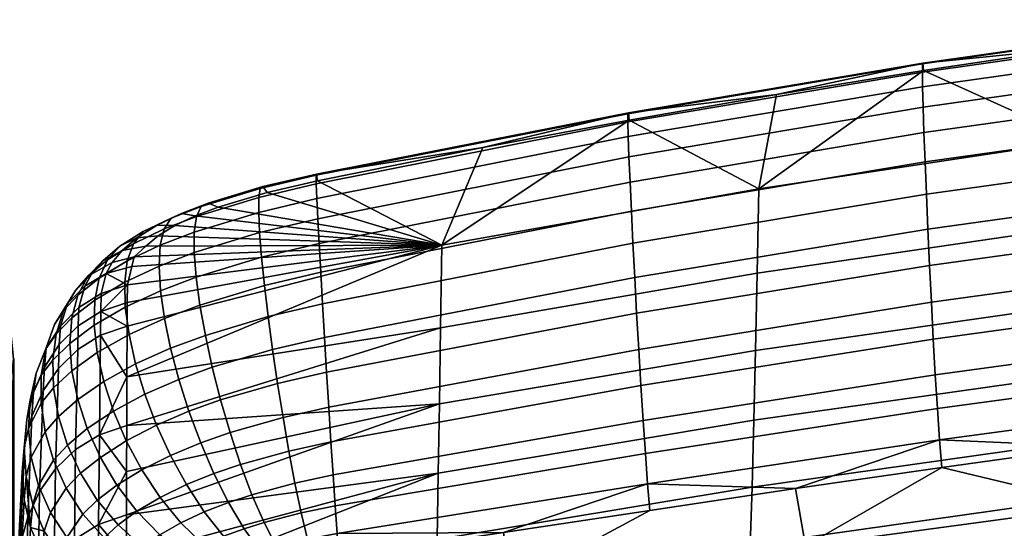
# Model space of a CAD drawing. Header units: millimetres. Extents: x -290 to 290, y -292 to 272.
# Tile 18 of 36: x -226 to -145, y 222 to 264. Entities that reach past the tile are written whole.
import ezdxf

# ---------------------------------------------------------------- set-up
doc = ezdxf.new("R2010")
doc.units = ezdxf.units.MM
for name, color, linetype in [('nozky', 250, 'Continuous'), ('operadlo', 7, 'Continuous'), ('podnoz', 7, 'Continuous')]:
    doc.layers.add(name, color=color, linetype=linetype)

msp = doc.modelspace()

# ---------------------------------------------------------------- meshes
at = {"layer": 'nozky'}
mesh = msp.add_polyface(dxfattribs=at)
corners = [(-237, 225.427), (-237, 225.082, 3), (-239.164, 225.298, 3), (-239.164, 225.644), (-241.223, 225.93, 3), (-234.836, 225.298, 3), (-234.836, 225.644), (-232.777, 225.93, 3), (-230.882, 226.953, 3), (-232.777, 226.276), (-243.118, 226.953, 3), (-241.223, 226.276), (-243.118, 227.298), (-230.882, 227.298), (-241.223, 226.276), (-234.836, 225.644), (-239.164, 225.644), (-237, 225.427), (-243.118, 227.298), (-232.777, 226.276), (-196.793, -226.481), (-196.793, -226.481, 3), (-195.772, -228.451, 3), (-195.772, -228.451), (-199.981, -223.293), (-199.981, -223.293, 3), (-198.222, -224.722, 3), (-198.222, -224.722), (-203.999, -221.684), (-203.999, -221.684, 3), (-201.951, -222.272, 3), (-201.951, -222.272), (-208.002, -221.684), (-208.002, -221.684, 3), (-206, -221.5, 3), (-206, -221.5), (-212.019, -223.293), (-212.019, -223.293, 3), (-210.049, -222.272, 3), (-210.049, -222.272), (-215.207, -226.481), (-215.207, -226.481, 3), (-213.778, -224.722, 3), (-213.778, -224.722), (-216.228, -228.451), (-216.228, -228.451, 3), (-215.207, -226.481), (-216.816, -230.498), (-216.228, -228.451), (-210.049, -222.272), (-213.778, -224.722), (-201.951, -222.272), (-212.019, -223.293), (-208.002, -221.684), (-203.999, -221.684), (-206, -221.5), (-199.981, -223.293), (-198.222, -224.722), (-195.772, -228.451), (-195.184, -230.498), (-196.793, -226.481)]
mesh.append_faces([[corners[k] for k in face] for face in [(0, 1, 2, 2), (3, 2, 4, 4), (0, 5, 1, 1), (6, 7, 5, 5), (8, 7, 9, 9), (4, 10, 11, 11), (2, 3, 0, 0), (12, 11, 10, 10), (3, 4, 11, 11), (7, 6, 9, 9), (8, 9, 13, 13), (5, 0, 6, 6), (14, 15, 16, 16), (16, 15, 17, 17), (18, 19, 14, 14), (19, 15, 14, 14), (20, 21, 22, 23), (24, 25, 26, 27), (28, 29, 30, 31), (31, 30, 25, 24), (27, 26, 21, 20), (32, 33, 34, 35), (36, 37, 38, 39), (39, 38, 33, 32), (40, 41, 42, 43), (44, 45, 41, 40), (43, 42, 37, 36), (35, 34, 29, 28), (46, 47, 48, 48), (49, 46, 50, 50), (49, 51, 46, 46), (49, 50, 52, 52), (51, 49, 53, 53), (54, 53, 55, 55), (51, 56, 57, 57), (57, 58, 51, 51), (58, 59, 51, 51), (60, 58, 57, 57), (54, 51, 53, 53)]])
at = {"layer": 'operadlo'}
mesh = msp.add_polyface(dxfattribs=at)
corners = [(-136.694, 219.612, 775.72), (-136.623, 224.085, 785.197), (-160.956, 220.824, 786.114), (-161.021, 216.489, 776.81), (-136.765, 215.596, 766.154), (-161.085, 212.58, 767.423), (-137.356, 228.961, 794.599), (-149.767, 227.244, 794.972), (-124.938, 230.574, 794.252), (-151.352, 260.366, 803.66), (-126.292, 263.927, 803.049), (-126.262, 263.999, 800.883), (-151.317, 260.434, 801.488), (-151.357, 259.694, 805.532), (-126.299, 263.248, 804.912), (-151.336, 258.486, 807.087), (-126.284, 262.03, 806.457), (-151.29, 256.81, 808.308), (-126.249, 260.342, 807.667), (-151.222, 254.737, 809.179), (-126.195, 258.253, 808.527), (-151.134, 252.334, 809.683), (-126.123, 255.834, 809.019), (-151.028, 249.67, 809.803), (-126.035, 253.153, 809.128), (-150.905, 246.815, 809.524), (-125.933, 250.278, 808.838), (-150.768, 243.837, 808.828), (-125.817, 247.281, 808.131), (-150.619, 240.805, 807.699), (-125.691, 244.228, 806.993), (-150.46, 237.787, 806.119), (-125.554, 241.191, 805.406), (-150.294, 234.854, 804.074), (-125.409, 238.238, 803.355), (-150.121, 232.073, 801.545), (-125.257, 235.438, 800.823), (-149.945, 229.513, 798.516), (-125.1, 232.86, 797.794), (-126.206, 263.393, 798.431), (-138.745, 261.69, 798.718), (-151.253, 259.828, 799.032), (-138.715, 247.03, 756.152), (-164.918, 243.191, 757.739), (-164.779, 250.127, 778.677), (-138.559, 254.077, 777.544), (-138.872, 240.608, 734.561), (-165.057, 236.852, 736.61), (-139.029, 234.817, 712.794), (-165.196, 231.115, 715.311), (-139.197, 229.318, 689.281), (-165.345, 225.641, 692.306), (-113.159, 223.627, 638.447), (-139.534, 220.538, 641.807), (-139.365, 224.557, 665.612), (-112.994, 227.61, 662.679), (-113.323, 220.419, 614.1), (-139.702, 217.265, 617.887), (-113.477, 218.128, 591.305), (-139.859, 214.888, 595.491), (-113.631, 216.514, 568.453), (-140.016, 213.164, 573.036), (-112.205, 257.343, 776.606)]
mesh.append_faces([[corners[k] for k in face] for face in [(0, 1, 2, 3), (4, 0, 3, 5), (1, 6, 7, 7), (1, 7, 2, 2), (8, 6, 1, 1), (9, 10, 11, 12), (13, 14, 10, 9), (15, 16, 14, 13), (17, 18, 16, 15), (19, 20, 18, 17), (21, 22, 20, 19), (23, 24, 22, 21), (25, 26, 24, 23), (27, 28, 26, 25), (29, 30, 28, 27), (31, 32, 30, 29), (33, 34, 32, 31), (35, 36, 34, 33), (37, 38, 36, 35), (11, 39, 40, 40), (41, 12, 40, 40), (12, 11, 40, 40), (37, 6, 38, 38), (38, 6, 8, 8), (37, 7, 6, 6), (42, 43, 44, 45), (46, 47, 43, 42), (48, 49, 47, 46), (50, 51, 49, 48), (52, 53, 54, 55), (56, 57, 53, 52), (58, 59, 57, 56), (60, 61, 59, 58), (40, 45, 41, 41), (39, 45, 40, 40), (39, 62, 45, 45), (45, 44, 41, 41)]])
mesh = msp.add_polyface(dxfattribs=at)
corners = [(-175.546, 256.277, 804.304), (-151.352, 260.366, 803.66), (-151.317, 260.434, 801.488), (-175.509, 256.351, 802.148), (-175.548, 255.604, 806.165), (-151.357, 259.694, 805.532), (-175.517, 254.4, 807.716), (-151.336, 258.486, 807.087), (-175.457, 252.734, 808.938), (-151.29, 256.81, 808.308), (-175.372, 250.677, 809.814), (-151.222, 254.737, 809.179), (-175.263, 248.296, 810.328), (-151.134, 252.334, 809.683), (-175.134, 245.661, 810.461), (-151.028, 249.67, 809.803), (-174.988, 242.842, 810.196), (-150.905, 246.815, 809.524), (-174.828, 239.906, 809.516), (-150.768, 243.837, 808.828), (-174.658, 236.923, 808.404), (-150.619, 240.805, 807.699), (-174.479, 233.963, 806.843), (-150.46, 237.787, 806.119), (-174.297, 231.094, 804.814), (-150.294, 234.854, 804.074), (-201.152, 251.229, 805.01), (-201.118, 251.329, 802.913), (-201.144, 250.539, 806.829), (-201.099, 249.327, 808.35), (-201.021, 247.664, 809.556), (-200.915, 245.622, 810.427), (-200.785, 243.271, 810.945), (-200.636, 240.682, 811.091), (-200.472, 237.925, 810.847), (-200.299, 235.071, 810.194), (-200.12, 232.191, 809.114), (-199.939, 229.355, 807.588), (-163.351, 257.869, 799.362), (-175.433, 255.757, 799.717), (-187.457, 253.502, 800.097), (-201.039, 250.766, 800.556), (-151.253, 259.828, 799.032), (-164.918, 243.191, 757.739), (-190.933, 238.696, 759.593), (-190.838, 245.5, 780.002), (-164.779, 250.127, 778.677), (-165.057, 236.852, 736.61), (-191.028, 232.456, 739.003), (-165.196, 231.115, 715.311), (-191.124, 226.785, 718.25)]
mesh.append_faces([[corners[k] for k in face] for face in [(0, 1, 2, 3), (4, 5, 1, 0), (6, 7, 5, 4), (8, 9, 7, 6), (10, 11, 9, 8), (12, 13, 11, 10), (14, 15, 13, 12), (16, 17, 15, 14), (18, 19, 17, 16), (20, 21, 19, 18), (22, 23, 21, 20), (24, 25, 23, 22), (26, 0, 3, 27), (28, 4, 0, 26), (29, 6, 4, 28), (30, 8, 6, 29), (31, 10, 8, 30), (32, 12, 10, 31), (33, 14, 12, 32), (34, 16, 14, 33), (35, 18, 16, 34), (36, 20, 18, 35), (37, 22, 20, 36), (2, 38, 3, 3), (3, 38, 39, 39), (3, 39, 40, 40), (27, 3, 40, 40), (41, 27, 40, 40), (42, 38, 2, 2), (43, 44, 45, 46), (47, 48, 44, 43), (49, 50, 48, 47), (40, 45, 41, 41), (46, 38, 42, 42), (39, 46, 45, 45), (39, 38, 46, 46), (45, 40, 39, 39)]])
mesh = msp.add_polyface(dxfattribs=at)
corners = [(-205.755, 250.143, 804.869), (-201.152, 251.229, 805.01), (-201.118, 251.329, 802.913), (-205.532, 250.298, 802.809), (-205.868, 249.416, 806.657), (-201.144, 250.539, 806.829), (-205.881, 248.186, 808.155), (-201.099, 249.327, 808.35), (-205.802, 246.522, 809.342), (-201.021, 247.664, 809.556), (-205.639, 244.495, 810.202), (-200.915, 245.622, 810.427), (-205.402, 242.174, 810.714), (-200.785, 243.271, 810.945), (-210.607, 248.671, 803.932), (-210.024, 248.947, 801.973), (-210.984, 247.857, 805.647), (-211.169, 246.573, 807.097), (-211.176, 244.887, 808.262), (-211.018, 242.867, 809.121), (-213.06, 247.716, 802.93), (-212.218, 248.098, 801.087), (-213.638, 246.824, 804.562), (-213.967, 245.49, 805.961), (-214.063, 243.778, 807.103), (-213.942, 241.754, 807.966), (-215.36, 246.604, 801.427), (-214.23, 247.127, 799.774), (-216.168, 245.607, 802.923), (-216.672, 244.2, 804.236), (-216.889, 242.448, 805.339), (-217.281, 245.399, 799.444), (-215.891, 246.083, 798.047), (-215.147, 245.408, 794.933), (-190.838, 245.5, 780.002), (-216.109, 244.533, 793.198), (-201.039, 250.766, 800.556), (-205.191, 249.81, 800.495), (-209.222, 248.619, 799.791), (-216.683, 240.796, 783.198), (-216.666, 242.231, 787.219), (-212.761, 247.115, 797.993), (-211.094, 247.907, 799.057), (-214.127, 246.269, 796.594), (-216.296, 243.754, 791.184), (-217.105, 245.045, 796.045), (-217.909, 244.069, 793.931)]
mesh.append_faces([[corners[k] for k in face] for face in [(0, 1, 2, 3), (4, 5, 1, 0), (6, 7, 5, 4), (8, 9, 7, 6), (10, 11, 9, 8), (12, 13, 11, 10), (14, 0, 3, 15), (16, 4, 0, 14), (17, 6, 4, 16), (18, 8, 6, 17), (19, 10, 8, 18), (20, 14, 15, 21), (22, 16, 14, 20), (23, 17, 16, 22), (24, 18, 17, 23), (25, 19, 18, 24), (26, 20, 21, 27), (28, 22, 20, 26), (29, 23, 22, 28), (30, 24, 23, 29), (31, 26, 27, 32), (33, 34, 35, 35), (2, 36, 37, 3), (38, 15, 3, 37), (34, 39, 40, 40), (41, 42, 34, 34), (38, 34, 42, 42), (37, 34, 38, 38), (36, 34, 37, 37), (33, 43, 34, 34), (44, 34, 40, 40), (43, 41, 34, 34), (44, 35, 34, 34), (21, 15, 38, 42), (27, 21, 42, 41), (32, 27, 41, 43), (33, 45, 32, 43), (46, 45, 33, 35)]])
mesh = msp.add_polyface(dxfattribs=at)
corners = [(-218.311, 244.28, 800.754), (-216.168, 245.607, 802.923), (-215.36, 246.604, 801.427), (-217.281, 245.399, 799.444), (-218.996, 242.786, 801.946), (-216.672, 244.2, 804.236), (-219.354, 240.98, 802.988), (-216.889, 242.448, 805.339), (-219.399, 238.924, 803.847), (-216.836, 240.414, 806.205), (-219.147, 236.679, 804.491), (-216.53, 238.161, 806.806), (-218.682, 244.214, 797.173), (-215.891, 246.083, 798.047), (-217.105, 245.045, 796.045), (-219.888, 242.976, 798.28), (-220.735, 241.392, 799.332), (-221.234, 239.524, 800.293), (-220.735, 241.392, 799.332), (-221.395, 237.434, 801.128), (-221.23, 235.183, 801.802), (-219.603, 243.119, 794.823), (-217.909, 244.069, 793.931), (-220.934, 241.781, 795.744), (-221.908, 240.116, 796.66), (-222.53, 238.187, 797.534), (-221.234, 239.524, 800.293), (-222.805, 236.056, 798.33), (-221.395, 237.434, 801.128), (-220.169, 242.125, 792.494), (-218.406, 243.162, 791.79), (-221.584, 240.709, 793.263), (-222.651, 238.977, 794.062), (-223.369, 236.994, 794.855), (-220.642, 240.372, 787.984), (-218.812, 241.52, 787.531), (-222.15, 238.854, 788.546), (-223.326, 237.034, 789.187), (-220.706, 238.884, 783.86), (-218.844, 240.06, 783.456), (-222.258, 237.338, 784.382), (-223.488, 235.49, 784.997), (-220.751, 236.917, 778.264), (-218.868, 238.098, 777.848), (-222.327, 235.369, 778.811), (-216.109, 244.533, 793.198), (-216.666, 242.231, 787.219), (-216.296, 243.754, 791.184), (-216.683, 240.796, 783.198), (-216.689, 238.839, 777.587), (-216.703, 234.675, 765.169)]
mesh.append_faces([[corners[k] for k in face] for face in [(0, 1, 2, 3), (4, 5, 1, 0), (6, 7, 5, 4), (8, 9, 7, 6), (10, 11, 9, 8), (12, 3, 13, 14), (15, 0, 3, 12), (16, 4, 0, 15), (17, 6, 4, 18), (19, 8, 6, 17), (20, 10, 8, 19), (21, 12, 14, 22), (23, 15, 12, 21), (24, 16, 15, 23), (25, 26, 16, 24), (27, 28, 26, 25), (29, 21, 22, 30), (31, 23, 21, 29), (32, 24, 23, 31), (33, 25, 24, 32), (34, 29, 30, 35), (36, 31, 29, 34), (37, 32, 31, 36), (38, 34, 35, 39), (40, 36, 34, 38), (41, 37, 36, 40), (42, 38, 39, 43), (44, 40, 38, 42), (22, 45, 30, 30), (35, 30, 46, 46), (45, 47, 30, 30), (35, 46, 39, 39), (48, 49, 39, 39), (46, 48, 39, 39), (39, 49, 43, 43), (50, 43, 49, 49), (46, 30, 47, 47)]])
mesh = msp.add_polyface(dxfattribs=at)
corners = [(-205.099, 239.628, 810.861), (-200.636, 240.682, 811.091), (-200.785, 243.271, 810.945), (-205.402, 242.174, 810.714), (-204.739, 236.927, 810.624), (-200.472, 237.925, 810.847), (-204.33, 234.14, 809.984), (-200.299, 235.071, 810.194), (-203.881, 231.338, 808.923), (-200.12, 232.191, 809.114), (-203.401, 228.589, 807.421), (-199.939, 229.355, 807.588), (-202.898, 225.964, 805.46), (-199.762, 226.635, 805.597), (-210.708, 240.579, 809.655), (-205.639, 244.495, 810.202), (-211.018, 242.867, 809.121), (-210.261, 238.091, 809.841), (-209.69, 235.47, 809.661), (-209.007, 232.785, 809.093), (-208.228, 230.102, 808.117), (-207.365, 227.488, 806.713), (-206.431, 225.012, 804.859), (-213.62, 239.485, 808.527), (-213.942, 241.754, 807.966), (-213.114, 237.034, 808.762), (-212.438, 234.469, 808.649), (-211.609, 231.855, 808.164), (-210.643, 229.258, 807.285), (-209.556, 226.742, 805.987), (-216.836, 240.414, 806.205), (-214.063, 243.778, 807.103), (-216.889, 242.448, 805.339), (-216.53, 238.161, 806.806), (-215.989, 235.752, 807.115), (-215.229, 233.252, 807.105), (-214.268, 230.723, 806.749), (-213.123, 228.23, 806.019), (-211.812, 225.835, 804.89), (-216.767, 229.429, 804.818), (-217.816, 231.87, 805.009), (-215.485, 227.047, 804.285), (-213.984, 224.785, 803.378), (-216.716, 230.696, 752.612), (-216.703, 234.675, 765.169), (-190.933, 238.696, 759.593), (-216.683, 240.796, 783.198), (-190.838, 245.5, 780.002), (-216.689, 238.839, 777.587), (-191.028, 232.456, 739.003), (-216.729, 226.916, 739.96), (-216.743, 223.352, 727.256), (-191.124, 226.785, 718.25)]
mesh.append_faces([[corners[k] for k in face] for face in [(0, 1, 2, 3), (4, 5, 1, 0), (6, 7, 5, 4), (8, 9, 7, 6), (10, 11, 9, 8), (12, 13, 11, 10), (14, 3, 15, 16), (17, 0, 3, 14), (18, 4, 0, 17), (19, 6, 4, 18), (20, 8, 6, 19), (21, 10, 8, 20), (22, 12, 10, 21), (23, 14, 16, 24), (25, 17, 14, 23), (26, 18, 17, 25), (27, 19, 18, 26), (28, 20, 19, 27), (29, 21, 20, 28), (30, 24, 31, 32), (33, 23, 24, 30), (34, 25, 23, 33), (35, 26, 25, 34), (36, 27, 26, 35), (37, 28, 27, 36), (38, 29, 28, 37), (39, 36, 35, 40), (41, 37, 36, 39), (42, 38, 37, 41), (43, 44, 45, 45), (46, 47, 48, 48), (44, 48, 47, 47), (49, 50, 43, 43), (49, 51, 50, 50), (47, 45, 44, 44), (49, 52, 51, 51), (45, 49, 43, 43)]])
mesh = msp.add_polyface(dxfattribs=at)
corners = [(-218.614, 234.307, 804.889), (-215.989, 235.752, 807.115), (-216.53, 238.161, 806.806), (-219.147, 236.679, 804.491), (-217.816, 231.87, 805.009), (-215.229, 233.252, 807.105), (-220.75, 232.832, 802.28), (-221.23, 235.183, 801.802), (-219.966, 230.442, 802.526), (-218.888, 228.075, 802.505), (-216.767, 229.429, 804.818), (-217.528, 225.793, 802.181), (-215.485, 227.047, 804.285), (-222.737, 233.786, 799.013), (-221.23, 235.183, 801.802), (-221.395, 237.434, 801.128), (-222.805, 236.056, 798.33), (-222.331, 231.439, 799.546), (-220.75, 232.832, 802.28), (-221.593, 229.078, 799.893), (-219.966, 230.442, 802.526), (-220.75, 232.832, 802.28), (-222.331, 231.439, 799.546), (-220.528, 226.765, 800.018), (-218.888, 228.075, 802.505), (-219.14, 224.562, 799.886), (-217.528, 225.793, 802.181), (-223.738, 234.824, 795.608), (-222.53, 238.187, 797.534), (-223.369, 236.994, 794.855), (-223.756, 232.531, 796.287), (-223.424, 230.18, 796.856), (-222.74, 227.834, 797.282), (-223.424, 230.18, 796.856), (-221.705, 225.559, 797.529), (-224.164, 234.979, 789.875), (-222.651, 238.977, 794.062), (-223.326, 237.034, 789.187), (-224.655, 232.756, 790.578), (-224.792, 230.434, 791.266), (-224.566, 228.078, 791.906), (-223.97, 225.757, 792.468), (-224.566, 228.078, 791.906), (-224.386, 233.413, 785.677), (-223.488, 235.49, 784.997), (-224.94, 231.174, 786.394), (-225.139, 228.845, 787.123), (-224.972, 226.494, 787.835), (-223.583, 233.524, 779.463), (-222.258, 237.338, 784.382), (-222.327, 235.369, 778.811), (-224.506, 231.453, 780.196), (-225.084, 229.226, 780.985), (-225.306, 226.914, 781.804), (-225.158, 224.588, 782.628), (-220.924, 228.718, 753.249), (-220.751, 236.917, 778.264), (-218.868, 238.098, 777.848), (-218.969, 229.926, 752.857), (-222.565, 227.142, 753.762), (-223.88, 225.267, 754.375), (-224.855, 223.162, 755.064), (-216.716, 230.696, 752.612), (-216.703, 234.675, 765.169), (-216.729, 226.916, 739.96)]
mesh.append_faces([[corners[k] for k in face] for face in [(0, 1, 2, 3), (4, 5, 1, 0), (6, 0, 3, 7), (8, 4, 0, 6), (9, 10, 4, 8), (11, 12, 10, 9), (13, 14, 15, 16), (17, 18, 14, 13), (19, 20, 21, 22), (23, 24, 20, 19), (25, 26, 24, 23), (27, 16, 28, 29), (30, 13, 16, 27), (31, 17, 13, 30), (32, 19, 22, 33), (34, 23, 19, 32), (35, 29, 36, 37), (38, 27, 29, 35), (39, 30, 27, 38), (40, 31, 30, 39), (41, 32, 33, 42), (43, 35, 37, 44), (45, 38, 35, 43), (46, 39, 38, 45), (47, 40, 39, 46), (48, 44, 49, 50), (51, 43, 44, 48), (52, 45, 43, 51), (53, 46, 45, 52), (54, 47, 46, 53), (55, 56, 57, 58), (59, 50, 56, 55), (60, 48, 50, 59), (61, 51, 48, 60), (62, 58, 63, 63), (64, 58, 62, 62), (58, 57, 63, 63)]])
mesh = msp.add_polyface(dxfattribs=at)
corners = [(-161.021, 216.489, 776.81), (-160.956, 220.824, 786.114), (-185.157, 217.579, 787.104), (-185.206, 213.539, 777.982), (-161.085, 212.58, 767.423), (-185.254, 209.854, 768.788), (-161.15, 209.048, 757.961), (-185.303, 206.483, 759.529), (-203.345, 219.082, 796.4), (-205.245, 218.512, 795.824), (-199.298, 219.87, 796.65), (-201.341, 219.523, 796.638), (-185.76, 221.912, 796.169), (-209.237, 209.138, 773.777), (-173.751, 223.724, 795.753), (-161.768, 225.508, 795.354), (-149.767, 227.244, 794.972), (-174.112, 228.385, 802.301), (-150.121, 232.073, 801.545), (-150.294, 234.854, 804.074), (-174.297, 231.094, 804.814), (-173.929, 225.906, 799.286), (-149.945, 229.513, 798.516), (-199.762, 226.635, 805.597), (-174.479, 233.963, 806.843), (-199.939, 229.355, 807.588), (-199.594, 224.1, 803.123), (-199.438, 221.821, 800.147), (-154.02, 209.161, 528.374), (-164.989, 207.537, 534.165), (-153.356, 209.583, 531.152), (-165.345, 225.641, 692.306), (-191.226, 221.342, 695.837), (-191.124, 226.785, 718.25), (-165.196, 231.115, 715.311), (-165.494, 220.872, 669.148), (-191.328, 216.564, 673.275), (-165.643, 216.81, 645.857), (-191.43, 212.455, 650.585), (-165.792, 213.46, 622.453), (-191.532, 209.017, 627.782), (-165.931, 210.98, 600.538), (-191.627, 206.418, 606.427), (-166.07, 209.124, 578.562), (-191.723, 204.409, 585.01), (-139.365, 224.557, 665.612), (-139.197, 229.318, 689.281), (-139.534, 220.538, 641.807), (-139.702, 217.265, 617.887), (-139.859, 214.888, 595.491), (-140.016, 213.164, 573.036), (-140.173, 212.094, 550.546), (-166.209, 207.892, 556.547)]
mesh.append_faces([[corners[k] for k in face] for face in [(0, 1, 2, 3), (4, 0, 3, 5), (6, 4, 5, 7), (8, 9, 2, 2), (10, 11, 2, 2), (12, 10, 2, 2), (11, 8, 2, 2), (13, 5, 3, 3), (2, 14, 12, 12), (1, 15, 14, 2), (1, 16, 15, 15), (17, 18, 19, 20), (21, 22, 18, 17), (23, 20, 24, 25), (26, 17, 20, 23), (27, 21, 17, 26), (21, 15, 22, 22), (27, 12, 21, 21), (10, 12, 27, 27), (22, 15, 16, 16), (21, 14, 15, 15), (21, 12, 14, 14), (28, 29, 30, 30), (31, 32, 33, 34), (35, 36, 32, 31), (37, 38, 36, 35), (39, 40, 38, 37), (41, 42, 40, 39), (43, 44, 42, 41), (45, 35, 31, 46), (47, 37, 35, 45), (48, 39, 37, 47), (49, 41, 39, 48), (50, 43, 41, 49), (51, 52, 43, 50), (51, 30, 52, 52), (52, 30, 29, 29)]])
mesh = msp.add_polyface(dxfattribs=at)
corners = [(-217.434, 222.532, 799.46), (-215.897, 223.657, 801.52), (-217.528, 225.793, 802.181), (-219.14, 224.562, 799.886), (-220.316, 223.417, 797.562), (-220.528, 226.765, 800.018), (-221.705, 225.559, 797.529), (-218.575, 221.475, 797.348), (-216.48, 219.796, 796.851), (-215.416, 220.739, 798.705), (-222.996, 223.538, 792.919), (-222.74, 227.834, 797.282), (-223.97, 225.757, 792.468), (-221.635, 221.488, 793.23), (-219.881, 219.675, 793.368), (-217.726, 218.165, 793.302), (-224.427, 224.193, 788.503), (-224.566, 228.078, 791.906), (-224.972, 226.494, 787.835), (-223.495, 222.009, 789.102), (-222.162, 220.015, 789.603), (-220.418, 218.278, 789.98), (-218.252, 216.87, 790.205), (-224.629, 222.319, 783.432), (-220.629, 216.558, 785.477), (-225.158, 224.588, 782.628), (-223.706, 220.177, 784.192), (-222.377, 218.233, 784.882), (-225.477, 220.898, 755.807), (-225.084, 229.226, 780.985), (-224.506, 231.453, 780.196), (-224.855, 223.162, 755.064), (-225.732, 218.543, 756.579), (-225.306, 226.914, 781.804), (-225.606, 216.167, 757.359), (-225.158, 224.588, 782.628), (-225.086, 213.839, 758.122), (-225.606, 216.167, 757.359), (-224.158, 211.63, 758.846), (-221.008, 221.33, 727.853), (-220.924, 228.718, 753.249), (-218.969, 229.926, 752.857), (-219.027, 222.56, 727.485), (-222.672, 219.731, 728.338), (-222.565, 227.142, 753.762), (-224.005, 217.833, 728.919), (-223.88, 225.267, 754.375), (-224.994, 215.704, 729.573), (-225.625, 213.415, 730.28), (-221.066, 214.621, 701.478), (-219.073, 215.873, 701.135), (-222.737, 213, 701.933), (-216.743, 223.352, 727.256), (-216.729, 226.916, 739.96), (-216.757, 219.906, 714.124), (-216.771, 216.684, 700.925)]
mesh.append_faces([[corners[k] for k in face] for face in [(0, 1, 2, 3), (4, 3, 5, 6), (7, 0, 3, 4), (8, 9, 0, 7), (10, 6, 11, 12), (13, 4, 6, 10), (14, 7, 4, 13), (15, 8, 7, 14), (16, 12, 17, 18), (19, 10, 12, 16), (20, 13, 10, 19), (21, 14, 13, 20), (22, 15, 14, 21), (16, 18, 23, 23), (23, 19, 16, 16), (21, 20, 24, 24), (25, 23, 18, 18), (19, 23, 26, 26), (27, 20, 19, 26), (27, 24, 20, 20), (28, 29, 30, 31), (32, 33, 29, 28), (34, 35, 33, 32), (36, 23, 25, 37), (38, 26, 23, 36), (39, 40, 41, 42), (43, 44, 40, 39), (45, 46, 44, 43), (47, 31, 46, 45), (48, 28, 31, 47), (49, 39, 42, 50), (51, 43, 39, 49), (52, 42, 53, 53), (41, 53, 42, 42), (42, 54, 50, 50), (50, 54, 55, 55), (54, 42, 52, 52)]])
mesh = msp.add_polyface(dxfattribs=at)
corners = [(-202.382, 223.531, 803.022), (-199.594, 224.1, 803.123), (-199.762, 226.635, 805.597), (-202.898, 225.964, 805.46), (-201.86, 221.362, 800.088), (-199.438, 221.821, 800.147), (-205.441, 222.741, 802.536), (-206.431, 225.012, 804.859), (-204.408, 220.742, 799.724), (-208.364, 224.375, 804.25), (-207.365, 227.488, 806.713), (-209.556, 226.742, 805.987), (-207.083, 222.22, 802.048), (-205.728, 220.345, 799.36), (-210.351, 223.602, 803.333), (-211.812, 225.835, 804.89), (-208.758, 221.595, 801.321), (-207.051, 219.877, 798.827), (-212.28, 222.704, 802.065), (-213.984, 224.785, 803.378), (-210.389, 220.867, 800.314), (-208.327, 219.336, 798.092), (-215.897, 223.657, 801.52), (-215.485, 227.047, 804.285), (-217.528, 225.793, 802.181), (-214.006, 221.727, 800.486), (-211.865, 220.067, 799.043), (-209.487, 218.736, 797.157), (-215.416, 220.739, 798.705), (-217.434, 222.532, 799.46), (-213.091, 219.242, 797.584), (-210.463, 218.107, 796.061), (-214.031, 218.443, 796.036), (-216.48, 219.796, 796.851), (-211.226, 217.482, 794.87), (-215.16, 217.027, 793.001), (-217.726, 218.165, 793.302), (-199.298, 219.87, 796.65), (-203.345, 219.082, 796.4), (-201.341, 219.523, 796.638), (-205.245, 218.512, 795.824), (-206.881, 217.796, 794.793), (-216.757, 219.906, 714.124), (-216.743, 223.352, 727.256), (-191.124, 226.785, 718.25), (-216.771, 216.684, 700.925), (-191.226, 221.342, 695.837), (-191.328, 216.564, 673.275), (-216.785, 213.69, 687.675)]
mesh.append_faces([[corners[k] for k in face] for face in [(0, 1, 2, 3), (4, 5, 1, 0), (6, 0, 3, 7), (8, 4, 0, 6), (9, 7, 10, 11), (12, 6, 7, 9), (13, 8, 6, 12), (14, 9, 11, 15), (16, 12, 9, 14), (17, 13, 12, 16), (18, 14, 15, 19), (20, 16, 14, 18), (21, 17, 16, 20), (22, 19, 23, 24), (25, 18, 19, 22), (26, 20, 18, 25), (27, 21, 20, 26), (28, 25, 22, 29), (30, 26, 25, 28), (31, 27, 26, 30), (32, 30, 28, 33), (34, 31, 30, 32), (35, 32, 33, 36), (37, 5, 4, 4), (38, 39, 4, 4), (13, 38, 8, 8), (17, 40, 13, 13), (41, 21, 27, 27), (41, 40, 21, 21), (17, 21, 40, 40), (38, 13, 40, 40), (37, 4, 39, 39), (8, 38, 4, 4), (42, 43, 44, 44), (45, 42, 44, 44), (44, 46, 45, 45), (47, 48, 46, 46)]])
at = {"layer": 'podnoz'}
mesh = msp.add_polyface(dxfattribs=at)
corners = [(-165.271, 205.923, 555.546), (-201.637, 198.3, 567.165), (-165.325, 204.631, 534.586), (-227.99, 191.495, 554.608), (-201.554, 200.293, 599.493), (-227.875, 194.289, 599.931), (-202.669, 205.158, 599.196), (-228.99, 199.154, 599.634), (-227.875, 194.289, 599.931), (-201.554, 200.293, 599.493), (-202.752, 203.165, 566.868), (-202.669, 205.158, 599.196), (-201.554, 200.293, 599.493), (-201.637, 198.3, 567.165), (-166.386, 210.788, 555.249), (-202.752, 203.165, 566.868), (-201.637, 198.3, 567.165), (-165.271, 205.923, 555.546), (-166.439, 209.496, 534.288), (-166.386, 210.788, 555.249), (-165.271, 205.923, 555.546), (-165.325, 204.631, 534.586), (-229.105, 196.36, 554.311), (-166.439, 209.496, 534.288), (-165.325, 204.631, 534.586), (-227.99, 191.495, 554.608), (-166.386, 210.788, 555.249), (-166.439, 209.496, 534.288), (-202.752, 203.165, 566.868), (-229.105, 196.36, 554.311), (-202.669, 205.158, 599.196), (-228.99, 199.154, 599.634), (-226.184, 194.787, 567.913), (-226.184, 197.493, 601.815), (-226, 195.5, 602), (-226, 192.79, 568.046), (-226.184, 193.507, 602.185), (-226.184, 190.793, 568.179), (-226.184, 192.961, 533.952), (-226, 190.961, 534.033), (-226.184, 188.961, 534.115), (-226.184, 192.015, 499.955), (-226, 190.013, 499.984), (-226.184, 188.012, 500.014), (-226.184, 191.949, 465.944), (-226, 189.948, 465.922), (-226.184, 187.946, 465.9), (-226.184, 192.765, 431.944), (-226, 190.765, 431.87), (-226.184, 188.764, 431.796), (-226.184, 194.461, 397.976), (-226, 192.463, 397.851), (-226.184, 190.465, 397.725), (-226.184, 197.036, 364.064), (-226, 195.042, 363.886), (-226.184, 193.048, 363.709), (-226, 198.5, 330), (-226.184, 200.489, 330.229), (-226.184, 196.511, 329.771), (-226, 217.4, 165.871), (-226.212, 238.317, 3), (-226.184, 215.411, 165.642), (-226.772, 194.478, 329.537), (-226.772, 213.377, 165.408), (-226, 236.155, 3), (-226.212, 233.992, 3)]
mesh.append_faces([[corners[k] for k in face] for face in [(0, 1, 2, 2), (3, 2, 1, 1), (4, 5, 1, 1), (3, 1, 5, 5), (6, 7, 8, 9), (10, 11, 12, 13), (14, 15, 16, 17), (18, 19, 20, 21), (22, 23, 24, 25), (26, 27, 28, 28), (29, 28, 27, 27), (30, 28, 31, 31), (29, 31, 28, 28), (32, 33, 34, 35), (35, 34, 36, 37), (38, 32, 35, 39), (39, 35, 37, 40), (41, 38, 39, 42), (42, 39, 40, 43), (44, 41, 42, 45), (45, 42, 43, 46), (47, 44, 45, 48), (48, 45, 46, 49), (50, 47, 48, 51), (51, 48, 49, 52), (53, 50, 51, 54), (54, 51, 52, 55), (53, 54, 56, 57), (54, 55, 58, 56), (59, 57, 56, 56), (59, 60, 57, 57), (56, 58, 61, 59), (58, 62, 63, 61), (64, 60, 59, 59), (64, 59, 61, 61), (64, 61, 65, 65)]])

doc.saveas('drawing.dxf')
